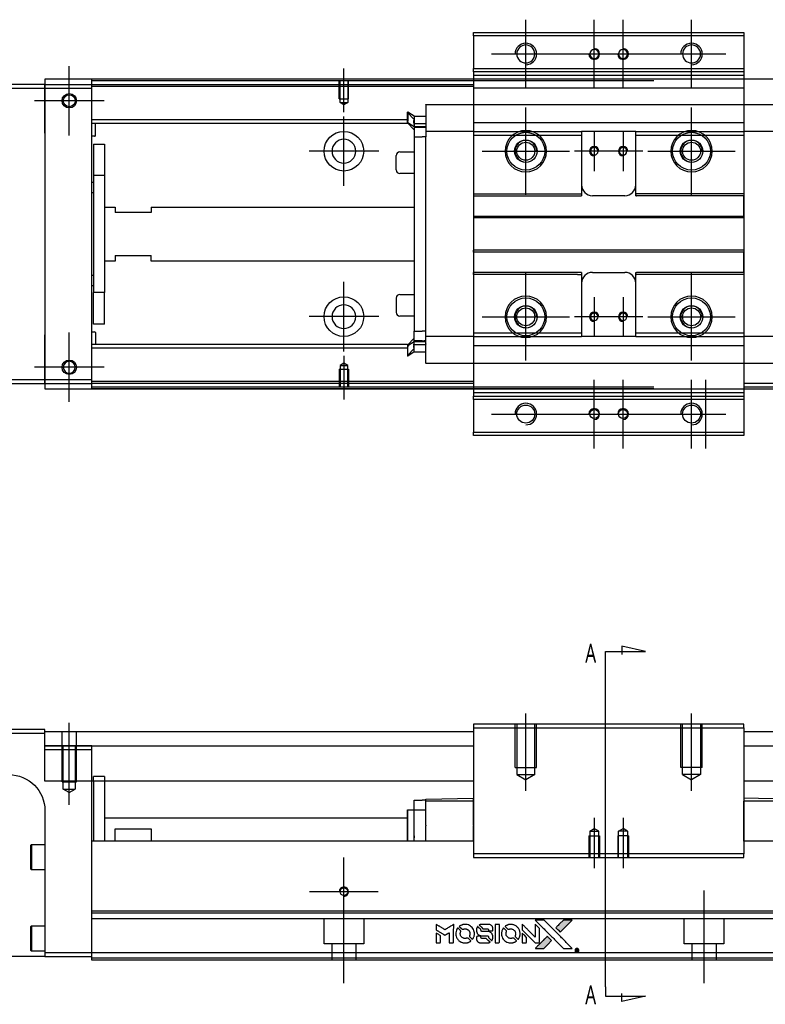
# Model space of a CAD drawing. Header units: millimetres. Extents: x -2774 to 3135, y -1571 to 860.
# Tile 32 of 39: x -768 to -561, y -565 to -292. Entities that reach past the tile are written whole.
import ezdxf
from ezdxf.lldxf.tags import DXFTag

# ---------------------------------------------------------------- set-up
doc = ezdxf.new("R2010")
doc.units = ezdxf.units.MM
doc.layers.get('0').update_dxf_attribs({"linetype": 'CONTINUOUS'})
doc.styles.add('CHN', font='Microsoft JhengHei.ttf')
tags = doc.linetypes.add('DASHED', pattern=[25.72, 12.86, -12.86]).pattern_tags.tags
tags[6:7] = [DXFTag(74, 4), DXFTag(75, 0), DXFTag(340, '0'), DXFTag(46, 0.0), DXFTag(50, 0.0), DXFTag(44, 0.0), DXFTag(45, 0.0)]
tags[4:5] = [DXFTag(74, 4), DXFTag(75, 0), DXFTag(340, '0'), DXFTag(46, 0.0), DXFTag(50, 0.0), DXFTag(44, 0.0), DXFTag(45, 0.0)]

# ---------------------------------------------------------------- blocks, each defined once
blk = doc.blocks.new('MosionX logo(完整正式版)')
h = blk.add_hatch(color=22)
h.dxf.hatch_style = 1
h.paths.add_polyline_path([(-1416, 1831), (-1517, 1831), (-1619, 1831), (-1707, 1742, 0.000288), (-1740, 1709, 0.000479), (-1769, 1680, 0.000013), (-1794, 1654, 0.197177), (-1794, 1654, 0.197497), (-1794, 1653, 0.00004), (-1779, 1638, 0.000834), (-1763, 1622, 0.000506), (-1744, 1603), (-1694, 1552), (-1555, 1692)])
h.paths.add_polyline_path([(-1892, 1355), (-1942, 1405, 0.000476), (-1962, 1424, 0.000789), (-1978, 1441, 0.000035), (-1993, 1455, 0.19758), (-1993, 1456, 0.198396), (-1994, 1455, 0.000019), (-2014, 1435, 0.000582), (-2036, 1413, 0.000351), (-2062, 1387, 0.000108), (-2174, 1275, 0.000692), (-2230, 1218, 0.000077), (-2269, 1179, 0.197527), (-2269, 1178, 0.410182), (-2269, 1177, 0.000493), (-2248, 1177, 0.002424), (-2219, 1177, 0.000529), (-2169, 1177), (-2070, 1177), (-1981, 1266)])
at = {"color": 22}
for points in [[(-2150, 1708, -0.000056), (-2089, 1647, -0.000021), (-2004, 1562, -0.000021), (-1911, 1469, -0.000025), (-1823, 1381), (-1619, 1177), (-1518, 1177), (-1417, 1177), (-1553, 1315, 0.000274), (-1619, 1381, 0.000123), (-1705, 1467, 0.000121), (-1797, 1559, 0.000165), (-1879, 1641), (-2068, 1831), (-2170, 1831), (-2272, 1831)], [(-1707, 1742, 0.000288), (-1740, 1709, 0.000479), (-1769, 1680, 0.000013), (-1794, 1654, 0.197177), (-1794, 1654, 0.197497), (-1794, 1653, 0.00004), (-1779, 1638, 0.000836), (-1763, 1622, 0.000505), (-1744, 1603), (-1694, 1552), (-1555, 1692), (-1416, 1831), (-1517, 1831), (-1619, 1831)], [(-4562, 1668), (-4562, 1603), (-4545, 1592, -0.000297), (-4534, 1586, -0.000037), (-4510, 1571, -0.000043), (-4482, 1554, -0.000036), (-4452, 1535, 0.000044), (-4422, 1517, 0.000063), (-4396, 1501, 0.000035), (-4374, 1488, 0.0009), (-4368, 1484), (-4360, 1479), (-4348, 1486, 0.001175), (-4342, 1490, 0.000208), (-4329, 1498, 0.000225), (-4315, 1506, 0.000203), (-4300, 1516, -0.000711), (-4286, 1525, -0.001119), (-4274, 1532, -0.000263), (-4263, 1539, -0.04589), (-4262, 1539, -0.519312), (-4261, 1539, -0.001914), (-4261, 1521, -0.003124), (-4260, 1493, -0.000285), (-4260, 1421), (-4260, 1303), (-4219, 1303, 0.001727), (-4189, 1303, 0.025279), (-4179, 1303, 0.073886), (-4173, 1305, 0.07426), (-4167, 1308, 0.03264), (-4166, 1310, 0.01784), (-4164, 1311, 0.017712), (-4163, 1313, 0.026854), (-4162, 1315), (-4160, 1319), (-4160, 1526), (-4159, 1733), (-4162, 1731, -0.004595), (-4163, 1730, -0.00016), (-4169, 1726, -0.000298), (-4177, 1722, -0.000208), (-4185, 1717, 0.000986), (-4210, 1701, 0.00025), (-4250, 1676, 0.000268), (-4292, 1650, 0.000436), (-4329, 1627, -0.002932), (-4341, 1619, -0.004718), (-4351, 1613, -0.001113), (-4360, 1608, -0.227179), (-4361, 1608, -0.045982), (-4362, 1608, -0.000145), (-4374, 1616, -0.000825), (-4387, 1624, -0.000517), (-4403, 1634, 0.000056), (-4458, 1668, 0.000289), (-4488, 1687, 0.000481), (-4511, 1701, 0.000418), (-4535, 1715), (-4562, 1732)], [(-4068, 1643, 0.064158), (-4094, 1594, 0.06356), (-4108, 1539, 0.064004), (-4107, 1483, 0.066747), (-4091, 1429, 0.04321), (-4073, 1396, 0.044737), (-4050, 1367, 0.044901), (-4021, 1342, 0.044184), (-3989, 1323, 0.026293), (-3965, 1313, 0.033344), (-3941, 1306, 0.033227), (-3917, 1303, 0.025815), (-3890, 1302, 0.023119), (-3864, 1304, 0.031044), (-3841, 1308, 0.031337), (-3819, 1315, 0.024258), (-3796, 1325, 0.015622), (-3788, 1329, 0.008495), (-3778, 1335, 0.008415), (-3769, 1341, 0.020814), (-3763, 1346), (-3760, 1348), (-3791, 1379, 0.002843), (-3814, 1403, 0.033917), (-3823, 1411, 0.087906), (-3831, 1414, 0.073302), (-3839, 1416, 0.022047), (-3843, 1415, 0.026465), (-3847, 1415, 0.022233), (-3851, 1414, 0.009985), (-3857, 1412, -0.039011), (-3876, 1407, -0.044398), (-3896, 1406, -0.045096), (-3915, 1408, -0.04265), (-3934, 1413, -0.071154), (-3961, 1428, -0.068827), (-3983, 1450, -0.068713), (-3998, 1476, -0.070507), (-4005, 1506, -0.028605), (-4006, 1519, -0.031418), (-4005, 1531, -0.031044), (-4002, 1544, -0.02668), (-3998, 1556, 0.038913), (-3996, 1564, 0.043732), (-3995, 1571, 0.047754), (-3995, 1578, 0.075756), (-3997, 1583, 0.07294), (-3999, 1586, 0.003456), (-4006, 1594, 0.005023), (-4017, 1605, 0.002422), (-4030, 1619, 0.000819), (-4042, 1631, 0.001349), (-4053, 1641, 0.0001), (-4062, 1650, 0.205335), (-4062, 1651, 0.219821), (-4063, 1650, 0.002494), (-4064, 1648, 0.007089), (-4066, 1646, 0.004494)], [(-3917, 1731, 0.024131), (-3935, 1728, 0.022344), (-3954, 1723, 0.021883), (-3972, 1717, 0.020884), (-3990, 1709, 0.010669), (-4000, 1703, 0.010389), (-4011, 1697, 0.010913), (-4020, 1692, 0.022227), (-4026, 1687), (-4029, 1685), (-3996, 1653, 0.002452), (-3984, 1640, 0.003628), (-3972, 1630, 0.001662), (-3963, 1621, 0.070159), (-3960, 1619, 0.047671), (-3958, 1618, 0.018624), (-3956, 1618, 0.017921), (-3953, 1617, 0.018804), (-3950, 1617, 0.018255), (-3946, 1617, 0.041312), (-3943, 1617, 0.037164), (-3939, 1618, 0.012342), (-3935, 1620, -0.015101), (-3924, 1624, -0.035998), (-3916, 1626, -0.033244), (-3907, 1627, -0.011249), (-3894, 1627, -0.004059), (-3883, 1627, -0.019693), (-3877, 1627, -0.027943), (-3872, 1626, -0.014411), (-3866, 1624, -0.033089), (-3851, 1619, -0.033887), (-3838, 1613, -0.034021), (-3825, 1604, -0.033942), (-3814, 1594, -0.02816), (-3804, 1582, -0.035032), (-3796, 1570, -0.035269), (-3790, 1557, -0.029196), (-3785, 1543, -0.037862), (-3782, 1526, -0.043657), (-3782, 1510, -0.043064), (-3784, 1494, -0.035184), (-3790, 1477, 0.033699), (-3792, 1470, 0.052815), (-3793, 1463, 0.059167), (-3793, 1456, 0.058972), (-3791, 1450, 0.059208), (-3788, 1445, 0.021125), (-3783, 1439, 0.008691), (-3773, 1429, 0.000851), (-3749, 1405, 0.001873), (-3736, 1393, 0.013884), (-3730, 1387, 0.022355), (-3726, 1385, 0.341453), (-3725, 1385, 0.073011), (-3722, 1388, 0.004587), (-3714, 1399, 0.00748), (-3707, 1411, 0.016837), (-3702, 1420, 0.028606), (-3692, 1443, 0.031352), (-3685, 1465, 0.031004), (-3681, 1489, 0.0268), (-3680, 1514, 0.026698), (-3681, 1541, 0.03002), (-3686, 1566, 0.030357), (-3693, 1590, 0.028554), (-3703, 1614, 0.062944), (-3732, 1658, 0.062206), (-3772, 1694, 0.062448), (-3819, 1719, 0.064355), (-3870, 1731, 0.017377), (-3880, 1731, 0.008369), (-3893, 1731, 0.008367), (-3907, 1731, 0.01757)], [(-3610, 1675, 0.023289), (-3616, 1665, 0.026845), (-3621, 1655, 0.026047), (-3626, 1644, 0.019751), (-3629, 1631, 0.013249), (-3631, 1624, 0.025169), (-3631, 1618, 0.016532), (-3632, 1611, 0.002937), (-3632, 1598, 0.003317), (-3632, 1586, 0.011808), (-3631, 1578, 0.01777), (-3631, 1572, 0.021476), (-3630, 1567, 0.04325), (-3623, 1544, 0.045753), (-3612, 1523, 0.04649), (-3598, 1505, 0.047672), (-3581, 1490, 0.025315), (-3573, 1485, 0.015208), (-3564, 1480, 0.01512), (-3554, 1476, 0.022488), (-3546, 1473, 0.027857), (-3532, 1469, 0.034138), (-3519, 1467, 0.014286), (-3499, 1467, 0.00124), (-3449, 1467, -0.00103), (-3418, 1467, -0.002552), (-3396, 1466, -0.001594), (-3379, 1466, -0.047676), (-3374, 1466, -0.085307), (-3367, 1463, -0.097789), (-3361, 1457, -0.085947), (-3357, 1450, -0.051339), (-3356, 1440, 0.014634), (-3355, 1436, 0.015028), (-3355, 1433, 0.014927), (-3354, 1430, 0.059415), (-3353, 1429, 0.070595), (-3351, 1425, 0.00028), (-3315, 1389, 0.000111), (-3279, 1352, 0.200239), (-3277, 1352, 0.268906), (-3276, 1352, 0.001866), (-3271, 1361, 0.007532), (-3267, 1370, 0.017818), (-3263, 1376, 0.013256), (-3261, 1383, 0.011636), (-3258, 1391, 0.011528), (-3256, 1399, 0.012303), (-3254, 1407, 0.0423), (-3252, 1419, 0.013657), (-3252, 1437, 0.013857), (-3252, 1455, 0.037428), (-3254, 1468, 0.014927), (-3256, 1477, 0.0122), (-3259, 1486, 0.012518), (-3262, 1494, 0.023062), (-3265, 1501, 0.065961), (-3281, 1525, 0.06055), (-3304, 1545, 0.059676), (-3331, 1559, 0.060497), (-3360, 1567, 0.025683), (-3367, 1567, 0.001528), (-3386, 1567, 0.002124), (-3410, 1568, 0.001173), (-3439, 1568, -0.000809), (-3490, 1568, -0.017164), (-3506, 1568, -0.063931), (-3514, 1570, -0.108429), (-3520, 1573, -0.052941), (-3523, 1577, -0.063675), (-3525, 1582, -0.050562), (-3526, 1587, -0.020337), (-3527, 1595, 0.009897), (-3528, 1599, 0.016482), (-3528, 1603, 0.019019), (-3529, 1606, 0.06043), (-3530, 1608, 0.076267), (-3533, 1613, 0.00054), (-3566, 1646, 0.000307), (-3601, 1680, 0.142594), (-3604, 1681, 0.232419), (-3604, 1681, 0.022995), (-3606, 1680, 0.024627), (-3608, 1678, 0.015407)], [(-3516, 1731, 0.018538), (-3522, 1730, 0.010695), (-3530, 1729, 0.01068), (-3538, 1727, 0.017678), (-3544, 1725, 0.013849), (-3551, 1722, 0.011814), (-3559, 1719, 0.004513), (-3566, 1716, 0.290035), (-3566, 1715, 0.196418), (-3566, 1714, 0.000124), (-3554, 1702, 0.001477), (-3540, 1688, 0.000898), (-3524, 1671), (-3481, 1629), (-3427, 1628, -0.001471), (-3387, 1628, -0.028714), (-3374, 1627, -0.097073), (-3367, 1625, -0.084199), (-3361, 1620, -0.042698), (-3359, 1616, -0.053912), (-3357, 1612, -0.051004), (-3356, 1608, -0.032967), (-3355, 1602, 0.00807), (-3355, 1600, 0.003023), (-3355, 1596, 0.002994), (-3355, 1592, 0.003629), (-3355, 1588), (-3354, 1579), (-3313, 1579, 0.001618), (-3293, 1579, 0.005206), (-3280, 1579, 0.00535), (-3271, 1579, 0.060675), (-3268, 1580, 0.048484), (-3266, 1581, 0.02389), (-3264, 1582, 0.022812), (-3261, 1584, 0.02462), (-3259, 1586, 0.061781), (-3255, 1591, 0.080179), (-3253, 1596, 0.048561), (-3252, 1604, 0.010021), (-3251, 1619, 0.016602), (-3252, 1638, 0.031409), (-3254, 1653, 0.036474), (-3258, 1666, 0.03439), (-3263, 1679, 0.065928), (-3277, 1699, 0.069066), (-3296, 1715, 0.065697), (-3319, 1725, 0.051559), (-3346, 1731, 0.020904), (-3360, 1731, 0.000451), (-3431, 1731, 0.000419), (-3502, 1732, 0.022759)], [(-3202, 1517), (-3202, 1303), (-3160, 1303), (-3118, 1303), (-3113, 1306, 0.071429), (-3109, 1309, 0.054799), (-3105, 1313, 0.053585), (-3102, 1318, 0.060698), (-3101, 1323, 0.033975), (-3100, 1332, 0.000112), (-3100, 1441, 0.000726), (-3100, 1548, 0.001084), (-3101, 1641), (-3102, 1732), (-3152, 1732), (-3202, 1732)], [(-3011, 1643, 0.018008), (-3017, 1634, 0.009842), (-3023, 1622, 0.009807), (-3030, 1610, 0.015716), (-3035, 1599, 0.048467), (-3047, 1561, 0.045841), (-3052, 1520, 0.046006), (-3049, 1479, 0.049638), (-3039, 1441, 0.064819), (-3012, 1391, 0.06695), (-2974, 1350, 0.066691), (-2926, 1320, 0.063505), (-2872, 1304, 0.03135), (-2858, 1302, 0.010439), (-2837, 1302, 0.010391), (-2817, 1302, 0.032408), (-2803, 1304, 0.015696), (-2787, 1307, 0.018095), (-2771, 1312, 0.018551), (-2757, 1317, 0.018352), (-2743, 1323, 0.015568), (-2733, 1328, 0.009832), (-2723, 1334, 0.009795), (-2713, 1341, 0.023727), (-2706, 1346), (-2703, 1348), (-2734, 1379, 0.001528), (-2751, 1397, 0.010022), (-2760, 1406, 0.019586), (-2766, 1411, 0.061865), (-2771, 1413, 0.055054), (-2777, 1415, 0.061607), (-2784, 1416, 0.048725), (-2792, 1415, 0.020221), (-2802, 1412, -0.017722), (-2813, 1409, -0.02685), (-2822, 1407, -0.02759), (-2832, 1406, -0.020233), (-2843, 1406, -0.04793), (-2864, 1409, -0.048386), (-2883, 1416, -0.047866), (-2901, 1426, -0.044964), (-2917, 1440, -0.04333), (-2931, 1457, -0.050921), (-2941, 1475, -0.051473), (-2946, 1495, -0.0459), (-2948, 1516, -0.019014), (-2948, 1526, -0.024114), (-2947, 1535, -0.025081), (-2945, 1544, -0.023892), (-2942, 1553, 0.008624), (-2939, 1560, 0.026486), (-2938, 1564, 0.035074), (-2937, 1568, 0.02756), (-2937, 1573, 0.087163), (-2939, 1580, 0.073291), (-2942, 1587, 0.028074), (-2951, 1596, 0.002594), (-2973, 1619), (-3005, 1651)], [(-2860, 1730, 0.023681), (-2878, 1728, 0.022402), (-2896, 1723, 0.021929), (-2914, 1717, 0.020503), (-2931, 1709, 0.013745), (-2941, 1704, 0.009767), (-2952, 1698, 0.009658), (-2962, 1691, 0.027804), (-2968, 1687), (-2971, 1685), (-2939, 1653, 0.002053), (-2924, 1638, 0.006738), (-2914, 1628, 0.007826), (-2907, 1622, 0.063909), (-2903, 1619, 0.061532), (-2897, 1617, 0.068674), (-2891, 1617, 0.052072), (-2885, 1618, 0.019648), (-2875, 1621, -0.018366), (-2864, 1624, -0.0288), (-2854, 1626, -0.029061), (-2844, 1627, -0.019155), (-2832, 1627, -0.053809), (-2807, 1624, -0.058833), (-2784, 1615, -0.058566), (-2764, 1601, -0.052525), (-2746, 1582, -0.044733), (-2737, 1566, -0.040573), (-2729, 1547, -0.041123), (-2725, 1529, -0.04951), (-2725, 1511, -0.017369), (-2725, 1502, -0.024255), (-2727, 1495, -0.023787), (-2729, 1487, -0.015798), (-2732, 1479, 0.010631), (-2734, 1474, 0.033653), (-2735, 1470, 0.037806), (-2736, 1467, 0.016307), (-2736, 1462, 0.068179), (-2734, 1453, 0.095747), (-2731, 1446, 0.033418), (-2722, 1436, 0.002133), (-2695, 1409, 0.001452), (-2680, 1395, 0.012393), (-2673, 1388, 0.020479), (-2668, 1385, 0.344362), (-2667, 1385, 0.074287), (-2663, 1388, 0.005454), (-2656, 1400, 0.008391), (-2649, 1412, 0.017097), (-2643, 1422, 0.027375), (-2635, 1442, 0.02835), (-2628, 1463, 0.027723), (-2624, 1485, 0.023913), (-2623, 1509, 0.027047), (-2623, 1537, 0.031685), (-2627, 1563, 0.032425), (-2634, 1588, 0.031013), (-2644, 1612, 0.037914), (-2661, 1641, 0.040153), (-2682, 1667, 0.039834), (-2707, 1688, 0.036173), (-2736, 1707, 0.040752), (-2765, 1719, 0.035885), (-2796, 1728, 0.035491), (-2828, 1731, 0.037615)], [(-2572, 1669), (-2572, 1604), (-2422, 1453), (-2271, 1303), (-2229, 1303, 0.0008), (-2202, 1303, 0.010795), (-2192, 1303, 0.030495), (-2186, 1304, 0.080372), (-2183, 1305, 0.03816), (-2179, 1308, 0.041799), (-2176, 1310, 0.042486), (-2174, 1314, 0.042078), (-2172, 1317, 0.099276), (-2170, 1322, 0.003302), (-2170, 1343, 0.002586), (-2170, 1380, 0.000204), (-2170, 1477), (-2170, 1633), (-2221, 1683), (-2271, 1733), (-2271, 1583), (-2272, 1433), (-2419, 1582, 0.000253), (-2476, 1639, 0.000412), (-2524, 1687, 0.000041), (-2567, 1730, 0.041338), (-2570, 1732), (-2572, 1734)], [(-4562, 1417), (-4562, 1303), (-4521, 1303, 0.000842), (-4494, 1303, 0.010591), (-4484, 1303, 0.028995), (-4479, 1303, 0.069543), (-4475, 1305, 0.051063), (-4471, 1307, 0.039932), (-4468, 1310, 0.039414), (-4465, 1314, 0.045845), (-4462, 1318, 0.094811), (-4461, 1322, 0.007124), (-4461, 1333, 0.004713), (-4461, 1352, 0.000534), (-4461, 1395), (-4461, 1469), (-4471, 1475, 0.000828), (-4502, 1494, 0.000879), (-4532, 1513, 0.000048), (-4561, 1530, 0.137596), (-4562, 1531, 0.413028), (-4562, 1530, 0.000016), (-4562, 1497, 0.000623), (-4562, 1460, 0.000374)], [(-3615, 1454, 0.065483), (-3620, 1451, 0.053271), (-3625, 1447, 0.052018), (-3628, 1443, 0.0556), (-3631, 1437, 0.036839), (-3632, 1434, 0.026922), (-3632, 1430, 0.016905), (-3633, 1424, 0.004317), (-3633, 1416, 0.016369), (-3632, 1397, 0.029936), (-3630, 1382, 0.03418), (-3627, 1369, 0.031327), (-3621, 1356, 0.046935), (-3612, 1340, 0.054053), (-3600, 1327, 0.053701), (-3585, 1317, 0.045364), (-3568, 1309, 0.032479), (-3552, 1305, 0.03386), (-3537, 1303, 0.013578), (-3512, 1303, 0.001155), (-3450, 1303, 0.000413), (-3396, 1303, 0.005008), (-3375, 1304, 0.013199), (-3364, 1304, 0.033956), (-3355, 1305, 0.013909), (-3347, 1308, 0.010864), (-3337, 1310, 0.010938), (-3329, 1313, 0.028702), (-3323, 1316), (-3318, 1318), (-3362, 1362), (-3405, 1406), (-3455, 1406, -0.001504), (-3477, 1406, -0.00328), (-3493, 1406, -0.001901), (-3506, 1406, -0.061333), (-3510, 1407, -0.063621), (-3514, 1409, -0.048633), (-3518, 1412, -0.046769), (-3522, 1415, -0.047961), (-3525, 1420, -0.02678), (-3526, 1424, -0.050957), (-3527, 1427, -0.029398), (-3528, 1431, -0.00401), (-3528, 1441), (-3529, 1456), (-3569, 1456, 0.001061), (-3593, 1456, 0.009147), (-3604, 1455, 0.020721), (-3611, 1455, 0.051619)], [(-2572, 1416), (-2572, 1303), (-2530, 1303), (-2488, 1303), (-2483, 1306, 0.03146), (-2480, 1308, 0.026444), (-2478, 1310, 0.026444), (-2476, 1312, 0.031457), (-2475, 1314), (-2472, 1319), (-2471, 1375), (-2471, 1431), (-2521, 1481, 0.000745), (-2540, 1499, 0.001228), (-2556, 1515, 0.000087), (-2571, 1529, 0.195134), (-2571, 1530, 0.412117), (-2572, 1529, 0.000048), (-2572, 1496, 0.00109), (-2572, 1460, 0.000653)], [(-2062, 1387, 0.000108), (-2174, 1275, 0.000692), (-2230, 1218, 0.000077), (-2269, 1179, 0.197527), (-2269, 1178, 0.410182), (-2269, 1177, 0.000493), (-2248, 1177, 0.002424), (-2219, 1177, 0.000529), (-2170, 1177), (-2070, 1177), (-1981, 1266), (-1892, 1355), (-1942, 1405, 0.000476), (-1962, 1424, 0.000789), (-1978, 1441, 0.000035), (-1993, 1455, 0.19758), (-1993, 1456, 0.198396), (-1994, 1455, 0.000019), (-2014, 1435, 0.000582), (-2036, 1413, 0.000351)], [(-1319, 1173, 0.082374), (-1332, 1167, 0.083404), (-1342, 1157, 0.082663), (-1349, 1145, 0.07897), (-1351, 1130, 0.084941), (-1349, 1114, 0.08953), (-1341, 1100, 0.090743), (-1329, 1090, 0.090193), (-1313, 1085, 0.10067), (-1296, 1085, 0.099454), (-1281, 1093, 0.097736), (-1269, 1106, 0.09365), (-1263, 1122, 0.07584), (-1263, 1135, 0.068415), (-1267, 1148, 0.068328), (-1274, 1159, 0.075277), (-1283, 1168, 0.059367), (-1291, 1172, 0.048986), (-1300, 1174, 0.048519), (-1310, 1174, 0.055347)], [(-1325, 1129), (-1325, 1104), (-1322, 1104), (-1319, 1104), (-1319, 1114), (-1319, 1125), (-1313, 1125), (-1306, 1126), (-1302, 1119, -0.003356), (-1300, 1116, -0.002757), (-1298, 1113, -0.002784), (-1296, 1110, -0.007382), (-1295, 1108, 0.019487), (-1294, 1105, 0.098302), (-1293, 1104, 0.116932), (-1291, 1104, 0.032798), (-1289, 1104), (-1285, 1104), (-1288, 1108, 0.005748), (-1289, 1111, 0.002522), (-1291, 1114, 0.002495), (-1293, 1117, 0.00334), (-1295, 1120), (-1299, 1126), (-1296, 1128, 0.066516), (-1292, 1130, 0.085926), (-1290, 1133, 0.082934), (-1289, 1137, 0.05747), (-1289, 1141, 0.023576), (-1289, 1144, 0.043538), (-1289, 1146, 0.050891), (-1290, 1148, 0.049897), (-1291, 1149, 0.067884), (-1295, 1152, 0.077412), (-1298, 1154, 0.049266), (-1304, 1154, 0.012208), (-1313, 1155), (-1325, 1155)], [(-1298, 1147, -0.120545), (-1296, 1144, -0.09136), (-1295, 1141, -0.087576), (-1296, 1137, -0.098026), (-1297, 1134, -0.079907), (-1299, 1133, -0.087697), (-1300, 1132, -0.041371), (-1303, 1132, -0.005557), (-1309, 1132), (-1319, 1131), (-1319, 1140), (-1319, 1149), (-1310, 1149, -0.007471), (-1305, 1149, -0.035301), (-1302, 1148, -0.060486), (-1300, 1148, -0.063546)]]:
    blk.add_lwpolyline(points, format="xyb", close=True, dxfattribs=at)

msp = doc.modelspace()

# ---------------------------------------------------------------- linework, layer by layer
at = {"color": 0, "ltscale": 0.2}
for p, q in [((-627.94, -310.82), (-627.94, -291.77)), ((-608.94, -310.82), (-608.94, -291.77)), ((-600.94, -310.82), (-600.94, -291.77)), ((-581.94, -310.82), (-581.94, -291.77)), ((-637.47, -301.29), (-618.42, -301.29)), ((-618.47, -301.29), (-599.42, -301.29)), ((-610.47, -301.29), (-591.42, -301.29)), ((-591.47, -301.29), (-572.42, -301.29)), ((-754.69, -323.94), (-754.69, -304.64)), ((-754.69, -323.82), (-754.69, -304.77)), ((-678.44, -317.44), (-678.44, -305.29)), ((-745.04, -314.29), (-764.34, -314.29)), ((-745.17, -314.29), (-764.22, -314.29)), ((-627.94, -340.39), (-627.94, -316.19)), ((-581.94, -340.39), (-581.94, -316.19)), ((-678.44, -337.94), (-678.44, -318.64)), ((-608.94, -322.79), (-608.94, -333.79)), ((-600.94, -322.79), (-600.94, -333.79)), ((-668.79, -328.29), (-688.09, -328.29)), ((-640.04, -328.29), (-615.84, -328.29)), ((-603.44, -328.29), (-614.44, -328.29)), ((-595.44, -328.29), (-606.44, -328.29)), ((-594.04, -328.29), (-569.84, -328.29)), ((-627.94, -386.39), (-627.94, -362.19)), ((-581.94, -386.39), (-581.94, -362.19)), ((-678.44, -383.89), (-678.44, -364.59)), ((-608.94, -368.79), (-608.94, -379.79)), ((-600.94, -368.79), (-600.94, -379.79)), ((-668.79, -374.24), (-688.09, -374.24)), ((-640.04, -374.29), (-615.84, -374.29)), ((-603.44, -374.29), (-614.44, -374.29)), ((-595.44, -374.29), (-606.44, -374.29)), ((-594.04, -374.29), (-569.84, -374.29)), ((-754.69, -397.94), (-754.69, -378.64)), ((-754.69, -397.82), (-754.69, -378.77)), ((-678.44, -385.14), (-678.44, -397.29)), ((-745.04, -388.29), (-764.34, -388.29)), ((-745.17, -388.29), (-764.22, -388.29)), ((-608.94, -410.82), (-608.94, -391.77)), ((-600.94, -410.82), (-600.94, -391.77)), ((-581.94, -410.82), (-581.94, -391.77)), ((-577.94, -410.82), (-577.94, -391.77)), ((-637.47, -401.29), (-618.42, -401.29)), ((-618.47, -401.29), (-599.42, -401.29)), ((-610.47, -401.29), (-591.42, -401.29)), ((-591.47, -401.29), (-572.42, -401.29)), ((-627.94, -505.89), (-627.94, -484.44)), ((-581.94, -505.89), (-581.94, -484.44)), ((-754.69, -509.85), (-754.69, -487.03)), ((-608.94, -513.44), (-608.94, -527.44)), ((-600.94, -513.44), (-600.94, -527.44)), ((-678.44, -543.47), (-678.44, -524.42)), ((-668.92, -533.94), (-687.97, -533.94)), ((-678.44, -559.35), (-678.44, -533.6)), ((-578.44, -559.35), (-578.44, -533.6))]:
    msp.add_line(p, q, dxfattribs=at)
at = {"color": 0, "linetype": 'Continuous'}
for p, q in [((-642.44, -296.29), (-642.44, -295.29)), ((-642.44, -295.29), (-567.44, -295.29)), ((-567.44, -295.29), (-567.44, -296.29)), ((-642.44, -296.29), (-642.44, -305.29)), ((-567.44, -296.29), (-642.44, -296.29)), ((-567.44, -296.29), (-567.44, -305.29)), ((-642.44, -305.29), (-567.44, -305.29)), ((-642.44, -306.29), (-642.44, -305.29)), ((-567.44, -305.29), (-567.44, -306.29)), ((-195.44, -308.29), (-761.44, -308.29)), ((-761.44, -308.29), (-761.44, -309.79)), ((-748.44, -308.79), (-748.44, -308.29)), ((-592.44, -308.79), (-748.44, -308.79)), ((-748.44, -309.79), (-748.44, -308.79)), ((-642.44, -306.29), (-642.44, -308.29)), ((-567.44, -306.29), (-642.44, -306.29)), ((-642.44, -308.29), (-642.44, -310.79)), ((-567.44, -306.29), (-567.44, -308.29)), ((-567.44, -308.29), (-567.44, -310.79)), ((-761.44, -309.79), (-835.44, -309.79)), ((-835.44, -310.79), (-761.44, -310.79)), ((-761.44, -310.79), (-761.44, -309.79)), ((-761.44, -309.79), (-761.44, -321.71)), ((-761.44, -310.79), (-748.44, -310.79)), ((-761.44, -323.29), (-761.44, -310.79)), ((-748.44, -310.79), (-748.44, -309.79)), ((-748.44, -391.79), (-748.44, -310.79)), ((-642.44, -310.79), (-642.44, -391.79)), ((-567.44, -310.79), (-567.44, -391.79)), ((-761.44, -321.71), (-761.44, -324.19)), ((-761.44, -323.29), (-761.44, -379.29)), ((-761.44, -324.19), (-761.44, -328.89)), ((-642.44, -323.81), (-642.44, -340.09)), ((-761.44, -328.89), (-761.44, -331.37)), ((-761.44, -331.37), (-761.44, -371.21)), ((-761.44, -371.21), (-761.44, -373.69)), ((-761.44, -373.69), (-761.44, -378.39)), ((-761.44, -378.39), (-761.44, -380.87)), ((-761.44, -391.79), (-761.44, -379.29)), ((-761.44, -380.87), (-761.44, -392.79)), ((-761.44, -391.79), (-835.44, -391.79)), ((-835.44, -392.79), (-761.44, -392.79)), ((-761.44, -392.79), (-761.44, -391.79)), ((-748.44, -391.79), (-761.44, -391.79)), ((-761.44, -392.79), (-748.44, -392.79)), ((-761.44, -392.79), (-761.44, -394.29)), ((-748.44, -392.79), (-748.44, -391.79)), ((-748.44, -393.79), (-748.44, -392.79)), ((-642.44, -391.79), (-642.44, -394.29)), ((-567.44, -391.79), (-567.44, -394.29)), ((-761.44, -394.29), (-195.44, -394.29)), ((-592.44, -393.79), (-748.44, -393.79)), ((-748.44, -394.29), (-748.44, -393.79)), ((-642.44, -394.29), (-642.44, -396.29)), ((-642.44, -397.29), (-642.44, -396.29)), ((-642.44, -396.29), (-567.44, -396.29)), ((-567.44, -394.29), (-567.44, -396.29)), ((-567.44, -396.29), (-567.44, -397.29)), ((-642.44, -397.29), (-642.44, -406.29)), ((-567.44, -397.29), (-642.44, -397.29)), ((-567.44, -397.29), (-567.44, -406.29)), ((-642.44, -407.29), (-642.44, -406.29)), ((-642.44, -406.29), (-567.44, -406.29)), ((-567.44, -407.29), (-642.44, -407.29)), ((-567.44, -406.29), (-567.44, -407.29)), ((-761.44, -488.94), (-835.44, -488.94)), ((-761.44, -489.94), (-761.44, -488.94)), ((-761.44, -489.44), (-642.44, -489.44)), ((-642.44, -487.44), (-642.44, -488.44)), ((-567.44, -487.44), (-642.44, -487.44)), ((-642.44, -488.44), (-567.44, -488.44)), ((-642.44, -488.44), (-642.44, -523.44)), ((-567.44, -488.44), (-567.44, -487.44)), ((-567.44, -488.44), (-567.44, -523.44)), ((-567.44, -489.44), (-195.44, -489.44)), ((-835.44, -489.94), (-761.44, -489.94)), ((-761.44, -503.21), (-761.44, -489.94)), ((-761.44, -493.44), (-642.44, -493.44)), ((-567.44, -493.44), (-195.44, -493.44)), ((-642.44, -503.21), (-761.44, -503.21)), ((-748.44, -518.94), (-748.44, -503.21)), ((-747.94, -503.21), (-747.94, -519.94)), ((-744.94, -503.21), (-744.94, -519.94)), ((-195.44, -503.21), (-567.44, -503.21)), ((-658.89, -511.19), (-658.89, -508.49)), ((-658.89, -508.49), (-656.69, -508.49)), ((-655.69, -508.49), (-656.69, -508.49)), ((-655.69, -508.22), (-642.44, -507.99)), ((-655.69, -508.79), (-655.69, -508.22)), ((-642.44, -508.79), (-642.44, -508.22)), ((-554.19, -508.22), (-567.44, -507.99)), ((-660.79, -519.94), (-660.79, -511.19)), ((-660.79, -511.19), (-660.69, -511.19)), ((-660.69, -519.94), (-660.69, -511.19)), ((-660.69, -511.19), (-658.89, -511.19)), ((-658.89, -511.19), (-655.69, -511.19)), ((-658.89, -519.94), (-658.89, -511.19)), ((-642.44, -508.79), (-655.69, -508.79)), ((-655.69, -515.45), (-655.69, -508.79)), ((-642.44, -515.45), (-642.44, -508.79)), ((-554.19, -508.79), (-567.44, -508.79)), ((-567.44, -519.94), (-567.44, -508.79)), ((-761.44, -511.44), (-761.44, -550.94)), ((-744.94, -513.44), (-660.69, -513.44)), ((-741.94, -516.44), (-731.94, -516.44)), ((-741.94, -519.94), (-741.94, -516.44)), ((-731.94, -516.44), (-731.94, -519.94)), ((-655.69, -515.45), (-655.69, -515.67)), ((-655.69, -519.94), (-655.69, -515.67)), ((-642.44, -515.45), (-642.44, -515.67)), ((-642.44, -519.94), (-642.44, -515.67)), ((-748.44, -519.94), (-748.44, -518.94)), ((-765.44, -521.12), (-765.19, -520.87)), ((-765.44, -521.12), (-765.44, -524.37)), ((-765.19, -520.87), (-761.44, -520.87)), ((-765.19, -520.87), (-765.19, -524.37)), ((-642.44, -519.94), (-748.44, -519.94)), ((-748.44, -539.39), (-748.44, -519.94)), ((-208.44, -519.94), (-567.44, -519.94)), ((-765.44, -524.37), (-765.44, -527.62)), ((-765.19, -524.37), (-765.19, -527.87)), ((-567.44, -523.44), (-642.44, -523.44)), ((-642.44, -523.44), (-642.44, -524.44)), ((-642.44, -524.44), (-567.44, -524.44)), ((-567.44, -524.44), (-567.44, -523.44)), ((-765.19, -527.87), (-765.44, -527.62)), ((-761.44, -527.87), (-765.19, -527.87)), ((-208.44, -539.39), (-748.44, -539.39)), ((-748.44, -539.89), (-748.44, -539.39)), ((-748.44, -550.94), (-748.44, -539.89)), ((-765.44, -543.69), (-765.19, -543.44)), ((-765.44, -543.69), (-765.44, -546.94)), ((-765.19, -543.44), (-761.44, -543.44)), ((-765.19, -543.44), (-765.19, -546.94)), ((-765.44, -546.94), (-765.44, -550.19)), ((-765.19, -546.94), (-765.19, -550.44)), ((-761.44, -551.94), (-821.44, -551.94)), ((-765.19, -550.44), (-765.44, -550.19)), ((-761.44, -550.44), (-765.19, -550.44)), ((-761.44, -550.94), (-761.44, -551.94)), ((-748.44, -550.94), (-761.44, -550.94)), ((-761.44, -551.94), (-748.44, -551.94)), ((-208.44, -550.94), (-748.44, -550.94)), ((-748.44, -552.94), (-748.44, -550.94)), ((-208.44, -552.94), (-748.44, -552.94))]:
    msp.add_line(p, q, dxfattribs=at)
at = {"color": 0, "linetype": 'DASHED', "ltscale": 0.1}
for p, q in [((-679.74, -313.79), (-679.74, -308.79)), ((-679.52, -314.79), (-679.52, -308.79)), ((-677.37, -308.79), (-677.37, -314.79)), ((-677.14, -313.79), (-677.14, -308.79)), ((-679.74, -313.79), (-677.14, -313.79)), ((-678.44, -315.43), (-679.52, -314.79)), ((-679.52, -314.79), (-677.37, -314.79)), ((-677.37, -314.79), (-678.44, -315.43)), ((-678.44, -387.15), (-679.52, -387.79)), ((-679.52, -387.79), (-679.52, -393.79)), ((-679.52, -387.79), (-677.37, -387.79)), ((-677.37, -387.79), (-678.44, -387.15)), ((-677.37, -393.79), (-677.37, -387.79)), ((-679.74, -388.79), (-677.14, -388.79)), ((-679.74, -388.79), (-679.74, -393.79)), ((-677.14, -388.79), (-677.14, -393.79)), ((-748.44, -494.44), (-748.44, -493.44)), ((-610.19, -517.13), (-608.94, -516.41)), ((-607.69, -517.13), (-608.94, -516.41)), ((-602.19, -517.13), (-600.94, -516.41)), ((-599.69, -517.13), (-600.94, -516.41)), ((-610.44, -518.44), (-607.44, -518.44)), ((-610.44, -518.44), (-610.44, -524.44)), ((-610.19, -517.13), (-610.19, -524.44)), ((-610.19, -517.13), (-607.69, -517.13)), ((-607.69, -524.44), (-607.69, -517.13)), ((-607.44, -518.44), (-607.44, -524.44)), ((-599.44, -518.44), (-602.44, -518.44)), ((-602.44, -518.44), (-602.44, -524.44)), ((-602.19, -524.44), (-602.19, -517.13)), ((-599.69, -517.13), (-602.19, -517.13)), ((-599.69, -517.13), (-599.69, -524.44)), ((-599.44, -518.44), (-599.44, -524.44))]:
    msp.add_line(p, q, dxfattribs=at)
at = {"color": 0, "linetype": 'DASHED'}
for p, q in [((-567.44, -306.29), (-642.44, -306.29)), ((-567.44, -307.29), (-642.44, -307.29)), ((-761.44, -309.79), (-642.44, -309.79)), ((-642.44, -310.29), (-748.44, -310.29)), ((-567.44, -310.79), (-642.44, -310.79)), ((-655.69, -315.38), (-655.69, -315.33)), ((-655.69, -315.38), (-655.69, -320.69)), ((-660.69, -317.42), (-660.79, -317.42)), ((-660.79, -319.95), (-660.79, -317.42)), ((-660.79, -317.52), (-658.89, -319.5)), ((-658.89, -318.57), (-660.69, -317.42)), ((-660.69, -317.42), (-660.69, -319.95)), ((-658.89, -318.57), (-655.69, -318.57)), ((-660.79, -320.31), (-660.79, -319.95)), ((-660.79, -320.31), (-660.69, -320.31)), ((-660.79, -320.41), (-660.79, -320.31)), ((-658.89, -322.39), (-660.79, -320.41)), ((-660.69, -320.31), (-660.69, -319.95)), ((-660.69, -320.31), (-658.89, -321.46)), ((-658.89, -320.56), (-658.89, -321.61)), ((-658.89, -321.46), (-655.69, -321.46)), ((-656.69, -321.61), (-658.89, -321.61)), ((-658.89, -321.61), (-658.89, -324.31)), ((-655.69, -321.61), (-656.19, -321.61)), ((-655.69, -320.81), (-655.69, -320.69)), ((-655.69, -320.81), (-655.69, -322.81)), ((-655.69, -322.11), (-655.69, -322.11)), ((-642.44, -320.32), (-567.44, -320.32)), ((-658.89, -324.31), (-656.69, -324.31)), ((-655.69, -324.31), (-656.69, -324.31)), ((-655.69, -322.81), (-655.69, -323.54)), ((-655.69, -323.54), (-655.69, -324.27)), ((-642.44, -322.81), (-642.44, -323.81)), ((-612.69, -322.81), (-612.44, -322.81)), ((-612.69, -323.81), (-612.44, -323.81)), ((-612.44, -322.81), (-612.44, -323.81)), ((-597.44, -322.81), (-612.44, -322.81)), ((-597.44, -323.81), (-597.44, -322.81)), ((-663.94, -333.51), (-663.94, -329.51)), ((-663.94, -329.51), (-663.94, -329.51)), ((-662.94, -328.51), (-658.89, -328.51)), ((-642.48, -331.49), (-642.44, -331.49)), ((-658.89, -334.51), (-662.94, -334.51)), ((-642.44, -340.09), (-642.44, -340.64)), ((-642.44, -340.64), (-642.44, -346.29)), ((-567.44, -340.09), (-567.44, -340.64)), ((-567.44, -346.29), (-567.44, -340.64)), ((-642.44, -346.29), (-642.44, -346.84)), ((-642.44, -346.84), (-642.44, -355.74)), ((-567.44, -346.84), (-567.44, -346.29)), ((-642.44, -356.29), (-642.44, -355.74)), ((-642.44, -356.29), (-642.44, -361.94)), ((-567.44, -355.74), (-567.44, -356.29)), ((-567.44, -361.94), (-567.44, -356.29)), ((-642.44, -362.49), (-642.44, -361.94)), ((-642.44, -362.49), (-642.44, -378.77)), ((-567.44, -361.94), (-581.19, -361.94)), ((-567.44, -361.94), (-567.44, -362.49)), ((-567.44, -362.49), (-567.44, -378.77)), ((-663.94, -369.07), (-663.94, -373.07)), ((-662.94, -368.07), (-658.89, -368.07)), ((-658.89, -374.07), (-662.94, -374.07)), ((-658.89, -380.97), (-658.89, -378.27)), ((-658.89, -378.27), (-656.69, -378.27)), ((-655.69, -378.27), (-656.69, -378.27)), ((-655.69, -379.04), (-655.69, -378.31)), ((-655.69, -379.77), (-655.69, -379.04)), ((-655.69, -381.77), (-655.69, -379.77)), ((-642.44, -378.77), (-642.44, -379.77)), ((-597.44, -379.77), (-597.44, -378.77)), ((-567.44, -378.77), (-567.44, -379.77)), ((-658.89, -380.19), (-660.79, -382.17)), ((-660.79, -382.17), (-660.79, -382.27)), ((-660.79, -382.27), (-660.79, -382.63)), ((-660.79, -382.27), (-660.69, -382.27)), ((-660.79, -382.63), (-660.79, -385.17)), ((-660.69, -382.27), (-658.89, -381.12)), ((-660.69, -382.27), (-660.69, -382.63)), ((-660.69, -385.17), (-660.69, -382.63)), ((-659.02, -381.97), (-655.7, -381.97)), ((-658.89, -382.03), (-658.89, -380.97)), ((-656.69, -380.97), (-658.89, -380.97)), ((-658.89, -381.12), (-655.69, -381.12)), ((-655.69, -380.97), (-656.19, -380.97)), ((-655.69, -380.47), (-655.69, -380.47)), ((-655.69, -387.2), (-655.69, -381.77)), ((-655.69, -381.77), (-655.69, -381.89)), ((-660.79, -385.07), (-658.89, -383.09)), ((-660.69, -385.17), (-660.79, -385.17)), ((-658.89, -384.01), (-660.69, -385.17)), ((-658.89, -384.01), (-655.69, -384.01)), ((-655.69, -387.2), (-655.69, -387.25)), ((-208.44, -392.79), (-567.44, -392.79)), ((-208.44, -393.79), (-567.44, -393.79)), ((-748.44, -493.44), (-761.44, -493.44)), ((-655.69, -518.96), (-655.69, -518.94)), ((-744.94, -539.94), (-747.94, -539.94)), ((-208.44, -541.44), (-748.44, -541.44)), ((-683.94, -548.44), (-683.94, -541.44)), ((-672.94, -541.44), (-672.94, -548.44)), ((-583.94, -548.44), (-583.94, -541.44)), ((-572.94, -541.44), (-572.94, -548.44)), ((-672.94, -548.44), (-683.94, -548.44)), ((-681.74, -552.94), (-681.74, -548.44)), ((-675.14, -548.44), (-675.14, -552.94)), ((-572.94, -548.44), (-583.94, -548.44)), ((-581.74, -552.94), (-581.74, -548.44)), ((-575.14, -548.44), (-575.14, -552.94)), ((-208.44, -552.44), (-748.44, -552.44))]:
    msp.add_line(p, q, dxfattribs=at)
at = {"color": 0, "linetype": 'DASHED', "ltscale": 0.6}
for p, q in [((-655.69, -315.33), (-554.19, -315.33)), ((-660.79, -319.61), (-748.44, -319.61)), ((-660.79, -320.61), (-748.44, -320.61)), ((-747.44, -323.94), (-747.44, -320.61)), ((-659.02, -320.61), (-655.7, -320.61)), ((-747.64, -324.14), (-748.44, -324.14)), ((-658.89, -324.31), (-658.89, -378.27)), ((-642.44, -322.81), (-655.69, -322.81)), ((-655.69, -378.31), (-655.69, -324.27)), ((-612.44, -323.81), (-612.44, -340.09)), ((-597.44, -322.81), (-567.44, -322.81)), ((-597.44, -323.81), (-567.44, -323.81)), ((-597.44, -340.09), (-597.44, -323.81)), ((-554.19, -322.81), (-567.45, -322.81)), ((-567.44, -322.81), (-567.44, -323.81)), ((-747.94, -326.29), (-744.94, -326.29)), ((-747.94, -326.29), (-747.94, -335.04)), ((-744.94, -326.29), (-744.94, -335.04)), ((-744.94, -335.04), (-747.94, -335.04)), ((-747.94, -335.04), (-747.94, -367.54)), ((-744.94, -335.04), (-744.94, -367.54)), ((-748.44, -336.89), (-747.94, -336.89)), ((-747.94, -339.89), (-748.44, -339.89)), ((-642.44, -340.09), (-613.55, -340.09)), ((-642.44, -340.64), (-612.44, -340.64)), ((-612.44, -340.09), (-612.44, -340.64)), ((-600.44, -340.64), (-609.44, -340.64)), ((-597.44, -340.64), (-597.44, -340.09)), ((-597.44, -340.64), (-597.19, -340.64)), ((-581.19, -340.64), (-597.19, -340.64)), ((-567.44, -340.64), (-581.19, -340.64)), ((-744.94, -343.79), (-741.94, -343.79)), ((-741.94, -343.79), (-741.94, -345.29)), ((-731.94, -343.79), (-658.89, -343.79)), ((-731.94, -343.79), (-731.94, -345.29)), ((-731.94, -345.29), (-741.94, -345.29)), ((-642.44, -346.29), (-567.44, -346.29)), ((-567.44, -346.84), (-642.44, -346.84)), ((-741.94, -357.29), (-731.94, -357.29)), ((-741.94, -357.29), (-741.94, -358.79)), ((-731.94, -358.79), (-731.94, -357.29)), ((-567.44, -355.74), (-642.44, -355.74)), ((-567.44, -356.29), (-642.44, -356.29)), ((-741.94, -358.79), (-744.94, -358.79)), ((-658.89, -358.79), (-731.94, -358.79)), ((-748.44, -362.7), (-747.94, -362.7)), ((-612.44, -361.94), (-642.44, -361.94)), ((-613.55, -362.49), (-642.44, -362.49)), ((-612.44, -361.94), (-612.44, -362.49)), ((-612.44, -362.49), (-612.44, -378.77)), ((-609.44, -361.94), (-600.44, -361.94)), ((-597.44, -362.49), (-597.44, -361.94)), ((-597.44, -378.77), (-597.44, -362.49)), ((-581.19, -361.94), (-597.19, -361.94)), ((-747.94, -365.7), (-748.44, -365.7)), ((-744.94, -367.54), (-747.94, -367.54)), ((-747.94, -376.29), (-747.94, -367.54)), ((-744.94, -376.29), (-744.94, -367.54)), ((-744.94, -376.29), (-747.94, -376.29)), ((-748.44, -378.45), (-747.64, -378.45)), ((-747.44, -378.65), (-747.44, -381.97)), ((-642.48, -379.77), (-655.69, -379.77)), ((-612.69, -378.77), (-612.44, -378.77)), ((-612.69, -379.77), (-612.44, -379.77)), ((-612.44, -378.77), (-612.44, -379.77)), ((-597.44, -379.77), (-612.44, -379.77)), ((-597.44, -378.77), (-567.44, -378.77)), ((-597.44, -379.77), (-567.44, -379.77)), ((-554.19, -379.77), (-567.45, -379.77)), ((-660.79, -381.97), (-748.44, -381.97)), ((-642.44, -382.26), (-567.44, -382.26)), ((-642.44, -382.28), (-567.44, -382.28)), ((-660.79, -382.97), (-748.44, -382.97)), ((-554.19, -387.25), (-655.69, -387.25)), ((-642.44, -392.29), (-748.44, -392.29)), ((-642.44, -392.79), (-748.44, -392.79)), ((-642.44, -395.29), (-567.44, -395.29))]:
    msp.add_line(p, q, dxfattribs=at)
at = {"color": 0}
for p, q in [((-605.84, -467.24), (-594.69, -467.24)), ((-605.84, -469.87), (-605.84, -467.24)), ((-594.69, -467.24), (-601.28, -465.8)), ((-601.28, -465.8), (-601.28, -468.03)), ((-605.84, -560.36), (-605.84, -469.87)), ((-580.17, -501.75), (-580.17, -501.75)), ((-605.84, -560.36), (-605.84, -563)), ((-605.84, -563), (-594.69, -563)), ((-601.28, -564.43), (-601.28, -562.2)), ((-594.69, -563), (-601.28, -564.43))]:
    msp.add_line(p, q, dxfattribs=at)
at = {"color": 0, "linetype": 'DASHED', "ltscale": 0.2}
for p, q in [((-756.69, -503.44), (-756.69, -489.44)), ((-752.69, -503.44), (-752.69, -489.44)), ((-761.44, -494.44), (-748.44, -494.44)), ((-756.34, -505.44), (-756.34, -493.44)), ((-753.04, -493.44), (-753.04, -505.44)), ((-748.44, -503.21), (-748.44, -493.44)), ((-744.94, -501.94), (-747.94, -501.94)), ((-747.94, -503.21), (-747.94, -501.94)), ((-744.94, -501.94), (-744.94, -503.21)), ((-756.69, -503.44), (-752.69, -503.44)), ((-756.34, -505.44), (-753.04, -505.44)), ((-754.69, -506.39), (-756.34, -505.44)), ((-754.69, -506.39), (-753.04, -505.44))]:
    msp.add_line(p, q, dxfattribs=at)
at = {"color": 0, "linetype": 'DASHED', "ltscale": 0.3}
for p, q in [((-630.94, -499.44), (-630.94, -487.44)), ((-630.44, -487.44), (-630.44, -501.44)), ((-625.44, -501.44), (-625.44, -487.44)), ((-624.94, -499.44), (-624.94, -487.44)), ((-584.94, -499.44), (-584.94, -487.44)), ((-584.44, -501.44), (-584.44, -487.44)), ((-579.44, -487.44), (-579.44, -501.44)), ((-578.94, -499.44), (-578.94, -487.44)), ((-630.94, -499.44), (-624.94, -499.44)), ((-578.94, -499.44), (-584.94, -499.44)), ((-630.44, -501.44), (-625.44, -501.44)), ((-630.44, -501.44), (-627.94, -502.89)), ((-625.44, -501.44), (-627.94, -502.89)), ((-579.44, -501.44), (-584.44, -501.44)), ((-584.44, -501.44), (-581.94, -502.89)), ((-579.44, -501.44), (-581.94, -502.89))]:
    msp.add_line(p, q, dxfattribs=at)
at = {"color": 0, "linetype": 'Continuous', "extrusion": (0, 0, -1)}
for centre in [(627.94, -301.29), (581.94, -301.29)]:
    msp.add_circle(centre, 2.5, dxfattribs=at)
at = {"color": 0, "linetype": 'DASHED', "extrusion": (0, 0, -1)}
for centre, radius in [((608.94, -301.29), 1.25), ((600.94, -301.29), 1.25), ((627.94, -328.29), 5.75), ((581.94, -328.29), 5.75), ((608.94, -328.29), 1.05), ((600.94, -328.29), 1.05), ((627.94, -374.29), 5.75), ((581.94, -374.29), 5.75), ((608.94, -374.29), 1.05), ((600.94, -374.29), 1.05)]:
    msp.add_circle(centre, radius, dxfattribs=at)
at = {"color": 0, "linetype": 'Continuous'}
for centre, radius in [((-754.69, -314.29), 2), ((-754.69, -314.29), 1.65), ((-754.69, -388.29), 2), ((-627.94, -401.29), 2.5), ((-581.94, -401.29), 2.5), ((-678.44, -533.94), 1.07)]:
    msp.add_circle(centre, radius, dxfattribs=at)
at = {"color": 0, "linetype": 'DASHED', "ltscale": 0.6}
for centre in [(-678.44, -328.29), (-678.44, -374.24)]:
    msp.add_circle(centre, 5.5, dxfattribs=at)
at = {"color": 0, "linetype": 'DASHED', "ltscale": 0.6, "extrusion": (0, 0, -1)}
msp.add_circle((678.44, -328.29), 3.3, dxfattribs=at)
at = {"color": 0, "linetype": 'DASHED'}
for centre, radius in [((-627.94, -328.29), 5.25), ((-627.94, -328.29), 3.15), ((-581.94, -328.29), 5.25), ((-581.94, -328.29), 3.15), ((-627.94, -328.29), 2.5), ((-581.94, -328.29), 2.5), ((-627.94, -374.29), 5.25), ((-581.94, -374.29), 5.25), ((-627.94, -374.29), 3.15), ((-627.94, -374.29), 2.5), ((-581.94, -374.29), 3.15), ((-581.94, -374.29), 2.5)]:
    msp.add_circle(centre, radius, dxfattribs=at)
at = {"color": 0, "linetype": 'DASHED', "ltscale": 0.6, "extrusion": (-1e-16, 0, -1)}
msp.add_circle((678.44, -374.24), 3.3, dxfattribs=at)
at = {"color": 0, "linetype": 'Continuous', "extrusion": (-1e-16, 0, -1)}
msp.add_circle((754.69, -388.29), 1.65, dxfattribs=at)
at = {"color": 0, "linetype": 'DASHED', "ltscale": 0.2}
for centre in [(-608.94, -401.29), (-600.94, -401.29)]:
    msp.add_circle(centre, 1.25, dxfattribs=at)
at = {"color": 0}
for centre, radius in [((-627.94, -301.29), 3), ((-581.94, -301.29), 3), ((-627.94, -401.29), 3), ((-581.94, -401.29), 3), ((-678.44, -533.94), 1.3)]:
    msp.add_arc(centre, radius, 270, 180, dxfattribs=at)
at = {"color": 0, "linetype": 'DASHED', "ltscale": 0.2}
for centre, start, end in [((-608.94, -301.29), 180, 90), ((-600.94, -301.29), 180, 90), ((-608.94, -401.29), 270, 180), ((-600.94, -401.29), 270, 180)]:
    msp.add_arc(centre, 1.5, start, end, dxfattribs=at)
at = {"color": 0, "linetype": 'DASHED', "ltscale": 0.6}
for centre, radius, start, end in [((-747.64, -323.94), 0.2, 270, 0), ((-609.44, -337.64), 3, 180, 270), ((-600.44, -337.64), 3, 270, 360), ((-609.44, -364.94), 3, 90, 180), ((-600.44, -364.94), 3, 0, 90), ((-747.64, -378.65), 0.2, 0, 90)]:
    msp.add_arc(centre, radius, start, end, dxfattribs=at)
at = {"color": 0, "linetype": 'DASHED'}
for centre, radius, start, end in [((-627.94, -328.29), 3, 0, 270), ((-581.94, -328.29), 3, 0, 270), ((-608.94, -328.29), 1.3, 0, 270), ((-600.94, -328.29), 1.3, 0, 270), ((-662.94, -329.51), 1, 90, 180), ((-662.94, -333.51), 1, 180, 270), ((-662.94, -369.07), 1, 90, 180), ((-627.94, -374.29), 3, 0, 270), ((-581.94, -374.29), 3, 0, 270), ((-662.94, -373.07), 1, 180, 270), ((-608.94, -374.29), 1.3, 0, 270), ((-600.94, -374.29), 1.3, 0, 270)]:
    msp.add_arc(centre, radius, start, end, dxfattribs=at)
at = {"color": 0, "linetype": 'Continuous', "extrusion": (0, 0, -1)}
msp.add_arc((771.44, -511.44), 10, 90, 180, dxfattribs=at)
at = {"color": 0, "linetype": 'Continuous'}
for points in [[(-592.44, -308.29), (-748.44, -308.29)], [(-592.44, -394.29), (-748.44, -394.29)], [(-658.89, -518.44), (-658.89, -518.94)], [(-208.44, -539.89), (-748.44, -539.89)]]:
    msp.add_open_spline(points, degree=1, dxfattribs=at)
at = {"color": 0, "linetype": 'DASHED'}
for points, knots in [([(-658.89, -318.57), (-658.89, -318.59), (-658.89, -318.66), (-658.91, -318.88), (-658.93, -319.03), (-658.97, -319.41), (-658.99, -319.65), (-659.03, -320.01), (-659.04, -320.13), (-659.06, -320.26)], [0, 0, 0, 0, 0.287722, 0.287722, 0.57524, 0.57524, 0.866218, 0.866218, 1, 1, 1, 1]), ([(-659.05, -320.39), (-659.05, -320.37), (-659.06, -320.35), (-659.06, -320.31), (-659.06, -320.28), (-659.06, -320.26)], [0, 0, 0, 0, 0.477374, 0.477374, 1, 1, 1, 1]), ([(-659.02, -320.62), (-659.01, -320.7), (-658.99, -320.78), (-658.96, -320.98), (-658.95, -321.1), (-658.92, -321.3), (-658.91, -321.37), (-658.9, -321.44), (-658.89, -321.46), (-658.89, -321.46)], [0, 0, 0, 0, 0.160093, 0.160093, 0.46629, 0.46629, 0.769268, 0.769268, 1, 1, 1, 1]), ([(-659.05, -382.19), (-659.05, -382.21), (-659.06, -382.23), (-659.06, -382.28), (-659.06, -382.3), (-659.06, -382.32)], [0, 0, 0, 0, 0.477374, 0.477374, 1, 1, 1, 1]), ([(-658.89, -384.01), (-658.89, -383.99), (-658.89, -383.93), (-658.91, -383.7), (-658.93, -383.55), (-658.97, -383.17), (-658.99, -382.94), (-659.03, -382.57), (-659.04, -382.45), (-659.06, -382.32)], [0, 0, 0, 0, 0.287722, 0.287722, 0.57524, 0.57524, 0.866218, 0.866218, 1, 1, 1, 1]), ([(-659.02, -381.96), (-659.01, -381.88), (-658.99, -381.81), (-658.96, -381.6), (-658.95, -381.48), (-658.92, -381.29), (-658.91, -381.21), (-658.9, -381.14), (-658.89, -381.12), (-658.89, -381.12)], [0, 0, 0, 0, 0.160093, 0.160093, 0.46629, 0.46629, 0.769268, 0.769268, 1, 1, 1, 1])]:
    msp.add_open_spline(points, degree=3, knots=knots, dxfattribs=at)
for points, degree in [([(-659.06, -320.26), (-659.04, -320.08), (-659.02, -319.9), (-659, -319.74)], 3), ([(-659.05, -320.39), (-659.04, -320.47), (-659.03, -320.55), (-659.02, -320.62)], 3), ([(-658.89, -321.61), (-657.89, -321.61)], 1), ([(-657.89, -321.61), (-655.69, -321.61)], 1), ([(-628.69, -378.77), (-627.69, -378.77)], 1), ([(-628.69, -379.77), (-627.69, -379.77)], 1), ([(-659.06, -382.32), (-659.04, -382.5), (-659.02, -382.68), (-659, -382.84)], 3), ([(-659.05, -382.19), (-659.04, -382.11), (-659.03, -382.04), (-659.02, -381.96)], 3), ([(-658.89, -380.97), (-657.89, -380.97)], 1), ([(-657.89, -380.97), (-655.69, -380.97)], 1)]:
    msp.add_open_spline(points, degree=degree, dxfattribs=at)
for points in [[(-658.89, -319.5), (-658.89, -319.54), (-658.89, -320.56)], [(-658.89, -383.09), (-658.89, -383.04), (-658.89, -382.03)]]:
    msp.add_rational_spline(points, [1, 0.817576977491, 1], degree=2, dxfattribs=at)
at = {"color": 0, "linetype": 'DASHED', "ltscale": 0.6}
for points in [[(-642.44, -322.81), (-612.69, -322.81)], [(-642.44, -323.81), (-612.69, -323.81)], [(-613.55, -340.09), (-612.55, -340.09)], [(-612.44, -340.09), (-612.55, -340.09)], [(-597.44, -340.09), (-597.19, -340.09)], [(-581.19, -340.09), (-597.19, -340.09)], [(-567.44, -340.09), (-581.19, -340.09)], [(-613.55, -362.49), (-612.55, -362.49)], [(-612.44, -362.49), (-612.55, -362.49)], [(-597.44, -361.94), (-597.19, -361.94)], [(-597.44, -362.49), (-597.19, -362.49)], [(-581.19, -362.49), (-597.19, -362.49)], [(-567.44, -362.49), (-581.19, -362.49)], [(-642.44, -378.77), (-628.69, -378.77)], [(-642.44, -379.77), (-628.69, -379.77)], [(-627.69, -378.77), (-612.69, -378.77)], [(-627.69, -379.77), (-612.69, -379.77)]]:
    msp.add_open_spline(points, degree=1, dxfattribs=at)

# ---------------------------------------------------------------- block references
at = {"xscale": 0.012, "yscale": 0.012, "zscale": 0.012}
msp.add_blockref('MosionX logo(完整正式版)', (-598.06, -563.8), dxfattribs=at)

# ---------------------------------------------------------------- texts
at = {"color": 0, "style": 'CHN', "width": 0.7}
for p in [(-611.46, -470.37), (-611.46, -565.22)]:
    msp.add_text('A', height=5.25, dxfattribs=at).set_placement(p)

doc.saveas('drawing.dxf')
